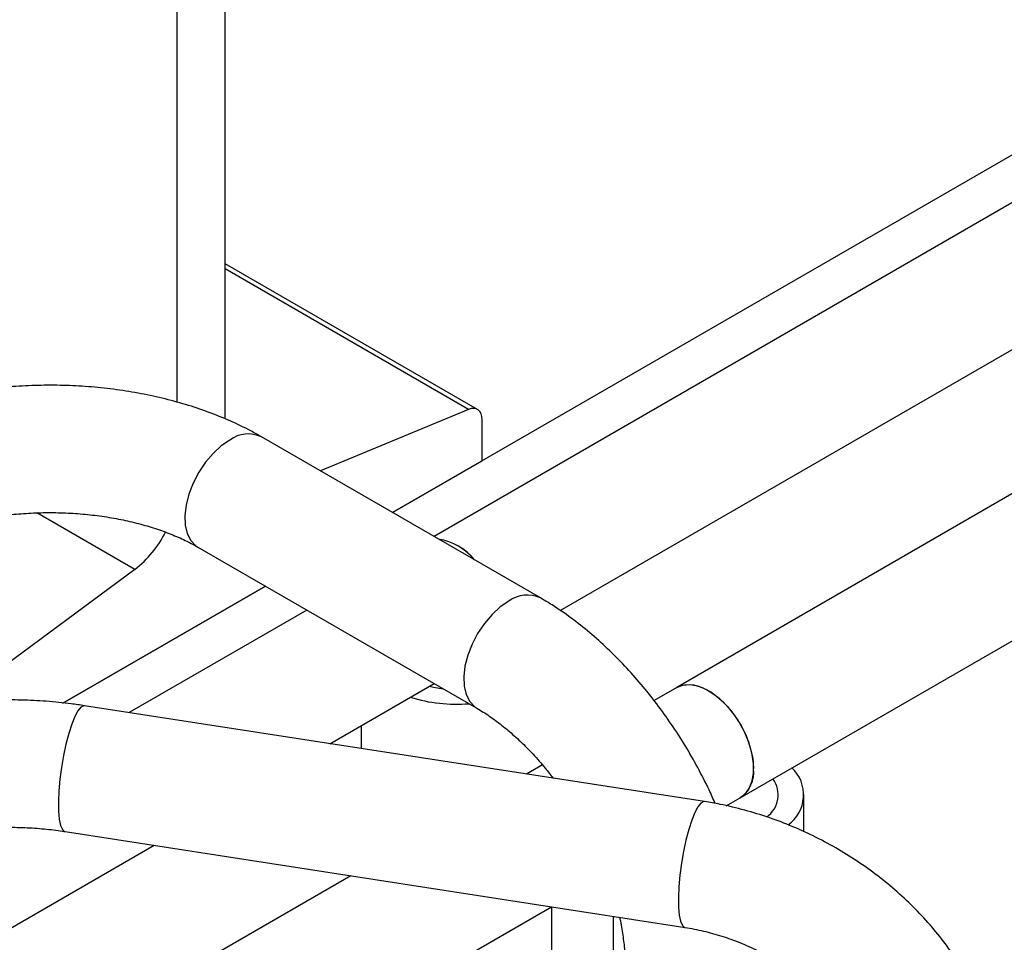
# Model space of a CAD drawing. Header units: millimetres. Extents: x 0 to 25230, y 0 to 17820.
# Tile 164 of 244: x 19559 to 19713, y 9743 to 9888. Entities that reach past the tile are written whole.
import ezdxf

# ---------------------------------------------------------------- set-up
doc = ezdxf.new("R2010")
doc.units = ezdxf.units.MM
doc.linetypes.add('SLD-Sólida', pattern=[0])
doc.layers.add('REFERÊNCIAS', color=9, linetype='SLD-Sólida')

msp = doc.modelspace()

# ---------------------------------------------------------------- linework, layer by layer
at = {"color": 7, "linetype": 'SLD-Sólida', "lineweight": 25, "ltscale": 30}
for p, q in [((20857.18, 10518.78), (19623.7, 9806.7)), ((19643.53, 9795.06), (20867.18, 10501.46)), ((20636.21, 10345.5), (19661.82, 9782.99)), ((19671.82, 9765.67), (20646.21, 10328.18)), ((19640.42, 9797.05), (19596.58, 9822.35)), ((19586.58, 9805.03), (19630.42, 9779.72)), ((19603.69, 9795.15), (19575.78, 9779.04)), ((19607.33, 9774.16), (19623.7, 9783.61)), ((19661.82, 9782.99), (19658.26, 9780.94)), ((19666.2, 9765.06), (19568.76, 9780.13)), ((19612.22, 9776.98), (19612.22, 9773.41)), ((19640.73, 9770.82), (19638.24, 9769.38)), ((19669.61, 9764.4), (19671.82, 9765.67)), ((19681.82, 9760.32), (19681.82, 9766.16)), ((19565.7, 9760.36), (19663.14, 9745.29)), ((19551.05, 9741.67), (19579.68, 9758.2)), ((19610.59, 9753.42), (19536.78, 9710.81)), ((19547.79, 9694.07), (19642.14, 9748.54)), ((19642.22, 9344.09), (19642.22, 9748.53)), ((19651.82, 9747.04), (19651.82, 9558.5))]:
    msp.add_line(p, q, dxfattribs=at)
at = {"color": 7, "linetype": 'SLD-Sólida', "lineweight": 25, "ltscale": 30, "flags": 128}
for points in [[(19591.58, 9821.86), (19590.24, 9820.94), (19588.95, 9819.76), (19587.76, 9818.36), (19586.7, 9816.79), (19585.82, 9815.1), (19585.15, 9813.37), (19584.71, 9811.65), (19584.52, 9810), (19584.58, 9808.49), (19584.9, 9807.17), (19585.46, 9806.08), (19586.24, 9805.26), (19586.58, 9805.03)], [(19635.42, 9796.55), (19634.09, 9795.63), (19632.8, 9794.45), (19631.6, 9793.05), (19630.54, 9791.48), (19629.66, 9789.8), (19628.99, 9788.06), (19628.55, 9786.34), (19628.36, 9784.7), (19628.42, 9783.18), (19628.74, 9781.86), (19629.3, 9780.77), (19630.08, 9779.95), (19630.41, 9779.73)], [(19622.94, 9783.17), (19623.59, 9783.03), (19625.11, 9782.79)], [(19661.82, 9782.99), (19662.72, 9783.35), (19663.88, 9783.45), (19665.15, 9783.23), (19666.48, 9782.68), (19667.83, 9781.83), (19669.13, 9780.71), (19670.35, 9779.36), (19671.45, 9777.83), (19672.38, 9776.17), (19673.1, 9774.44), (19673.6, 9772.71), (19673.86, 9771.04), (19673.86, 9769.49), (19673.6, 9768.11), (19673.1, 9766.96), (19672.38, 9766.07), (19671.82, 9765.67)], [(19661.82, 9782.99), (19662.19, 9783.17), (19663.28, 9783.44), (19664.51, 9783.38), (19665.81, 9782.99), (19667.16, 9782.29), (19668.49, 9781.3), (19669.76, 9780.06), (19670.92, 9778.61), (19671.94, 9777.01), (19672.77, 9775.31), (19673.38, 9773.58), (19673.76, 9771.87), (19673.89, 9770.25)], [(19568.76, 9780.13), (19568.63, 9780.13), (19568.19, 9779.9), (19567.72, 9779.32), (19567.23, 9778.41)], [(19567.23, 9778.41), (19566.74, 9777.21), (19566.27, 9775.75), (19565.83, 9774.1), (19565.45, 9772.31), (19565.12, 9770.44), (19564.88, 9768.57), (19564.72, 9766.75), (19564.65, 9765.06), (19564.67, 9763.56), (19564.79, 9762.31), (19564.99, 9761.33), (19565.28, 9760.68), (19565.63, 9760.38), (19565.7, 9760.36)], [(19666.2, 9765.06), (19666.07, 9765.06), (19665.63, 9764.83), (19665.16, 9764.25), (19664.67, 9763.34)], [(19664.67, 9763.34), (19664.18, 9762.14), (19663.71, 9760.68), (19663.27, 9759.03), (19662.88, 9757.24), (19662.56, 9755.37), (19662.31, 9753.49), (19662.15, 9751.68), (19662.08, 9749.99), (19662.11, 9748.49), (19662.22, 9747.23), (19662.43, 9746.26), (19662.71, 9745.61), (19663.07, 9745.31), (19663.14, 9745.29)]]:
    msp.add_lwpolyline(points, dxfattribs=at)
at = {"color": 7, "linetype": 'SLD-Sólida', "lineweight": 25, "ltscale": 900}
for centre, radius, start, end in [((19594.5, 9817.86), 4.95, 65.185, 126.1255), ((19622.94, 9797.25), 9.17, 39.0307, 80.9747), ((19622.72, 9796.87), 9.58, 39.9636, 80.0417), ((19638.34, 9792.55), 4.95, 65.2113, 126.1231), ((19627.18, 9804.85), 24.49, 252.8344, 274.6853), ((19669.1, 9769.66), 4.82, 304.2481, 7.0641), ((19675.93, 9766.13), 5.83, 305.7787, 46.563), ((19673.45, 9766.13), 4.3, 305.8023, 35.5836)]:
    msp.add_arc(centre, radius, start, end, dxfattribs=at)
at = {"color": 7, "linetype": 'SLD-Sólida', "lineweight": 25, "ltscale": 30}
for points, knots in [([(19596.58, 9822.35), (19596.02, 9822.67), (19594.43, 9823.56), (19591.66, 9824.89), (19588.24, 9826.27), (19584.67, 9827.46), (19580.97, 9828.45), (19577.18, 9829.25), (19573.31, 9829.85), (19569.38, 9830.26), (19565.41, 9830.46), (19561.44, 9830.47), (19557.48, 9830.28), (19553.54, 9829.88), (19549.67, 9829.3), (19545.87, 9828.51), (19542.16, 9827.53), (19538.57, 9826.35), (19535.12, 9824.97), (19532.28, 9823.62), (19530.63, 9822.7), (19530.01, 9822.35)], [0, 0, 0, 0, 0.0303706, 0.0858699, 0.1412758, 0.1965762, 0.2517225, 0.3067068, 0.3615464, 0.4162736, 0.470929, 0.5255581, 0.5802084, 0.6349133, 0.689722, 0.7446836, 0.7998449, 0.8552464, 0.9109165, 0.96686, 1, 1, 1, 1]), ([(19540.01, 9805.03), (19540.34, 9805.22), (19541.31, 9805.76), (19543.09, 9806.61), (19545.42, 9807.54), (19547.96, 9808.37), (19550.67, 9809.08), (19553.53, 9809.66), (19556.5, 9810.09), (19559.56, 9810.37), (19562.67, 9810.48), (19565.78, 9810.43), (19568.87, 9810.22), (19571.89, 9809.85), (19574.82, 9809.33), (19577.61, 9808.66), (19580.23, 9807.87), (19582.66, 9806.97), (19584.79, 9806.02), (19586.01, 9805.35), (19586.58, 9805.03)], [0, 0, 0, 0, 0.029265, 0.085265, 0.141665, 0.198529, 0.255832, 0.313518, 0.371518, 0.429752, 0.488139, 0.546595, 0.605029, 0.663336, 0.721435, 0.779243, 0.836683, 0.893686, 0.950202, 1, 1, 1, 1]), ([(19667.87, 9764.76), (19667.56, 9765.47), (19666.72, 9767.39), (19665.14, 9770.44), (19663.17, 9773.89), (19661.02, 9777.22), (19658.71, 9780.43), (19656.26, 9783.5), (19653.68, 9786.39), (19650.98, 9789.11), (19648.16, 9791.63), (19645.24, 9793.93), (19642.65, 9795.72), (19641.03, 9796.69), (19640.42, 9797.05)], [0, 0, 0, 0, 0.05277, 0.141459, 0.230105, 0.318785, 0.407554, 0.496492, 0.585677, 0.675187, 0.765086, 0.85542, 0.946198, 1, 1, 1, 1]), ([(19568.76, 9780.13), (19568.06, 9780.23), (19566.08, 9780.52), (19562.75, 9780.85), (19558.79, 9781.04), (19554.81, 9781.03), (19551.4, 9780.88), (19549.35, 9780.65), (19548.6, 9780.57)], [0, 0, 0, 0, 0.105521, 0.301164, 0.49657, 0.69189, 0.887294, 1, 1, 1, 1]), ([(19630.42, 9779.72), (19630.75, 9779.53), (19631.7, 9778.97), (19633.33, 9777.85), (19635.3, 9776.3), (19637.29, 9774.52), (19639.26, 9772.52), (19640.98, 9770.59), (19642, 9769.27), (19642.41, 9768.73)], [0, 0, 0, 0, 0.083068, 0.242027, 0.402118, 0.563528, 0.726183, 0.889926, 1, 1, 1, 1]), ([(19713.31, 9716.54), (19713.29, 9717.23), (19713.26, 9719.06), (19712.95, 9722.05), (19712.31, 9725.48), (19711.36, 9728.9), (19710.11, 9732.28), (19708.57, 9735.6), (19706.74, 9738.84), (19704.65, 9741.98), (19702.29, 9745), (19699.7, 9747.87), (19696.88, 9750.58), (19693.85, 9753.12), (19690.64, 9755.45), (19687.26, 9757.58), (19683.73, 9759.49), (19680.09, 9761.16), (19676.34, 9762.59), (19672.51, 9763.76), (19669.12, 9764.57), (19667.01, 9764.92), (19666.2, 9765.06)], [0, 0, 0, 0, 0.030686, 0.081213, 0.131925, 0.182941, 0.234254, 0.285843, 0.337674, 0.389704, 0.441894, 0.494204, 0.546601, 0.599059, 0.651562, 0.704096, 0.756657, 0.809242, 0.861854, 0.914493, 0.96716, 1, 1, 1, 1]), ([(19551.05, 9760.73), (19551.74, 9760.79), (19553.46, 9760.97), (19556.25, 9761.05), (19559.36, 9761.01), (19562.39, 9760.8), (19564.5, 9760.55), (19565.57, 9760.38), (19565.7, 9760.36)], [0, 0, 0, 0, 0.1439134, 0.3536543, 0.5636446, 0.7735535, 0.9717118, 1, 1, 1, 1]), ([(19652.83, 9746.89), (19652.88, 9746.7), (19653.13, 9745.63), (19653.41, 9743.77), (19653.67, 9741.44), (19653.7, 9740.05), (19653.71, 9739.39)], [0, 0, 0, 0, 0.068996, 0.393982, 0.716185, 1, 1, 1, 1]), ([(19663.14, 9745.29), (19663.62, 9745.21), (19665.06, 9744.97), (19667.47, 9744.4), (19670.35, 9743.49), (19673.17, 9742.36), (19675.9, 9741.02), (19678.52, 9739.48), (19680.98, 9737.78), (19683.27, 9735.91), (19685.36, 9733.92), (19687.23, 9731.82), (19688.87, 9729.63), (19690.26, 9727.4), (19691.4, 9725.13), (19692.28, 9722.86), (19692.89, 9720.61), (19693.25, 9718.49), (19693.29, 9717.16), (19693.31, 9716.54)], [0, 0, 0, 0, 0.029962, 0.0908494, 0.1517739, 0.2126886, 0.2735851, 0.3344478, 0.3952588, 0.456009, 0.5166993, 0.5773465, 0.6379778, 0.6986515, 0.759466, 0.8205696, 0.8821727, 0.9445593, 1, 1, 1, 1])]:
    msp.add_open_spline(points, degree=3, knots=knots, dxfattribs=at)
at = {"layer": 'REFERÊNCIAS', "linetype": 'SLD-Sólida', "lineweight": 25, "ltscale": 30}
for p, q in [((20856.6, 10525.96), (19617.18, 9810.46)), ((19590.88, 9825.16), (19590.88, 10017.05)), ((19583.24, 10012.64), (19583.24, 9827.8)), ((19630.51, 9826.66), (19590.88, 9849.55)), ((19629.08, 9826.66), (19590.88, 9848.72)), ((19629.08, 9826.66), (19605.84, 9817.01)), ((19631.25, 9818.58), (19631.25, 9825.03)), ((19617.18, 9810.46), (19631.25, 9818.58)), ((19576.66, 9801.52), (19561.28, 9810.4)), ((19576.66, 9801.52), (19548.44, 9780.66)), ((19597.18, 9798.91), (19565.37, 9780.55)), ((19565.37, 9780.55), (19597.18, 9798.91))]:
    msp.add_line(p, q, dxfattribs=at)
at = {"layer": 'REFERÊNCIAS', "linetype": 'SLD-Sólida', "lineweight": 25, "ltscale": 30, "flags": 128}
msp.add_lwpolyline([(19631.25, 9825.03), (19631.21, 9825.53), (19631.09, 9825.96), (19630.9, 9826.32), (19630.63, 9826.59), (19630.31, 9826.76), (19629.93, 9826.83), (19629.52, 9826.8), (19629.08, 9826.66)], dxfattribs=at)
at = {"layer": 'REFERÊNCIAS', "linetype": 'SLD-Sólida', "lineweight": 25, "ltscale": 900}
msp.add_arc((19566.29, 9814.93), 16.95, 307.7286, 333.5958, dxfattribs=at)

doc.saveas('drawing.dxf')
